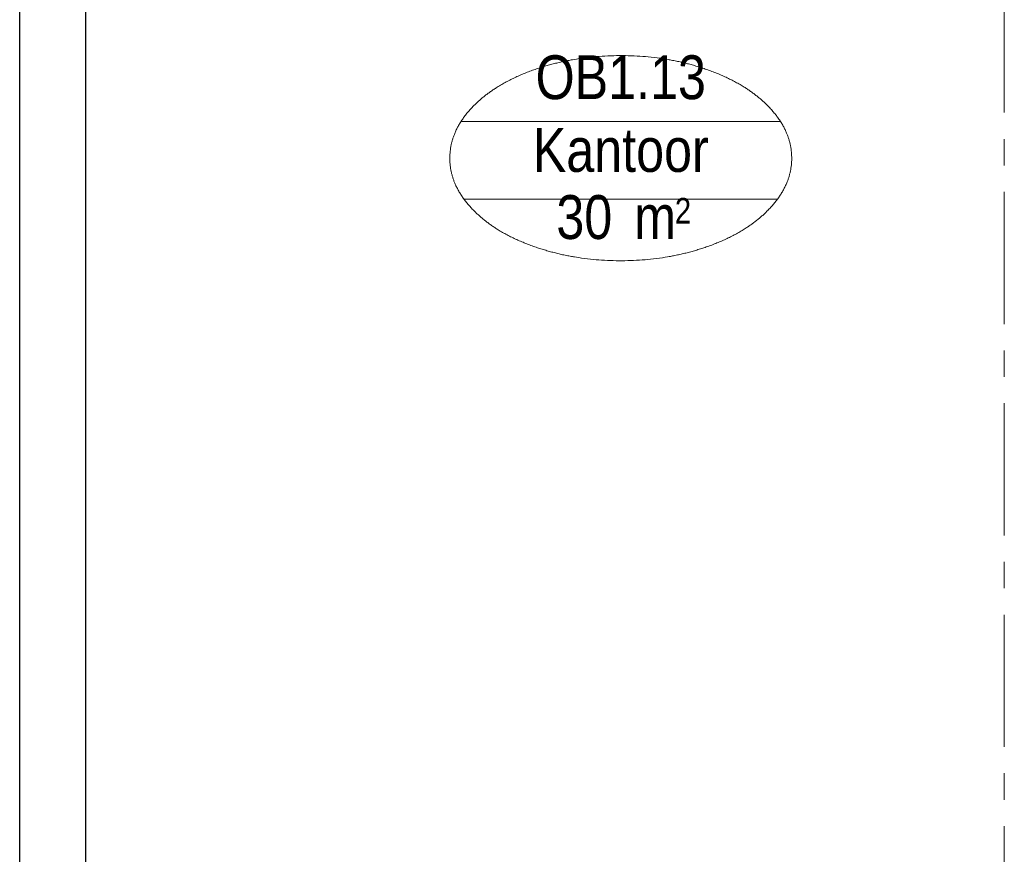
# Model space of a CAD drawing. Header units: millimetres. Extents: x 274611 to 749520, y 175257 to 298905.
# Tile 187 of 251: x 740826 to 744551, y 194182 to 197340. Entities that reach past the tile are written whole.
import ezdxf
from ezdxf.enums import TextEntityAlignment as Align

# ---------------------------------------------------------------- set-up
doc = ezdxf.new("R2010")
doc.units = ezdxf.units.MM
doc.header["$LTSCALE"] = 400
doc.linetypes.add('CENTER', pattern=[2, 1.25, -0.25, 0.25, -0.25])
doc.layers.add('mat-beton (ihwg)', color=5, linetype='Continuous', lineweight=25)
doc.layers.add('Ruimtenummers', color=5, linetype='Continuous', lineweight=25)
doc.layers.add('stramien', color=1, linetype='CENTER')
doc.styles.add('Arial Narrow', font='ARIALN.TTF', dxfattribs={"height": 222.25})

# ---------------------------------------------------------------- blocks, each defined once
blk = doc.blocks.new('*U2056')
at = {"layer": 'mat-beton (ihwg)', "lineweight": 25}
for p, q in [((53921.1, -29870), (54171.1, -29870)), ((53921.1, -35105), (53921.1, -29870)), ((54171.1, -35105), (54171.1, -29870)), ((53921.1, -35105), (54171.1, -35105))]:
    blk.add_line(p, q, dxfattribs=at)
blk = doc.blocks.new('Ruimtenummer UV 50')
at = {"layer": 'Ruimtenummers', "color": 8, "lineweight": 5}
for p, q in [((602.2, 156.5), (-602.3, 156.5)), ((594.7, -137.5), (-594.8, -137.5))]:
    blk.add_line(p, q, dxfattribs=at)
blk.add_open_spline([(-323.4, 353.8), (-173.3, 405.8), (173.3, 405.8), (323.4, 353.8), (473.5, 301.8), (560.1, 211.8), (646.8, 121.7), (646.8, 17.7), (646.8, -86.3), (560.1, -176.3), (473.5, -266.4), (323.4, -318.4), (173.3, -370.4), (-173.3, -370.4), (-323.4, -318.4), (-473.5, -266.4), (-560.2, -176.3), (-646.8, -86.3), (-646.8, 17.7), (-646.8, 121.7), (-560.2, 211.8), (-473.5, 301.8), (-323.4, 353.8)], degree=2, knots=[0, 0, 0, 0.09962, 0.19924, 0.19924, 0.283607, 0.283607, 0.349619, 0.349619, 0.415638, 0.415638, 0.5, 0.5, 0.59962, 0.69924, 0.69924, 0.783607, 0.783607, 0.849619, 0.849619, 0.915638, 0.915638, 1, 1, 1], dxfattribs=at)
at = {"layer": 'Ruimtenummers', "attachment_point": 2, "style": 'Arial Narrow'}
for s, insert, char_height in [(' 2', (220.1, -132.8), 96.8), (' m', (103.6, -122.2), 165.95)]:
    blk.add_mtext(s, dxfattribs=dict(at, insert=insert, char_height=char_height))
at = {"layer": 'Ruimtenummers', "style": 'Arial Narrow'}
for tag, p in [('Nummer', (0, 406.9)), ('Naam', (0, 131.7)), ('Oppervlak', (-137.9, -122.2))]:
    blk.add_attdef(tag, text='', height=165.9, dxfattribs=at).set_placement(p, align=Align.TOP_CENTER)

msp = doc.modelspace()

# ---------------------------------------------------------------- linework, layer by layer
at = {"layer": 'stramien', "lineweight": 0}
msp.add_line((744551.28989, 191388.74408), (744551.28989, 223634.37794), dxfattribs=at)

# ---------------------------------------------------------------- block references
at = {"layer": 'mat-beton (ihwg)'}
msp.add_blockref('*U2056', (686905.23053, 228018.74408), dxfattribs=at)
at = {"layer": 'Ruimtenummers'}
msp.add_blockref('Ruimtenummer UV 50', (743100.23053, 196798.74408), dxfattribs=at).add_auto_attribs({'Nummer': 'OB1.13', 'Naam': 'Kantoor', 'Oppervlak': '30'})

doc.saveas('drawing.dxf')
